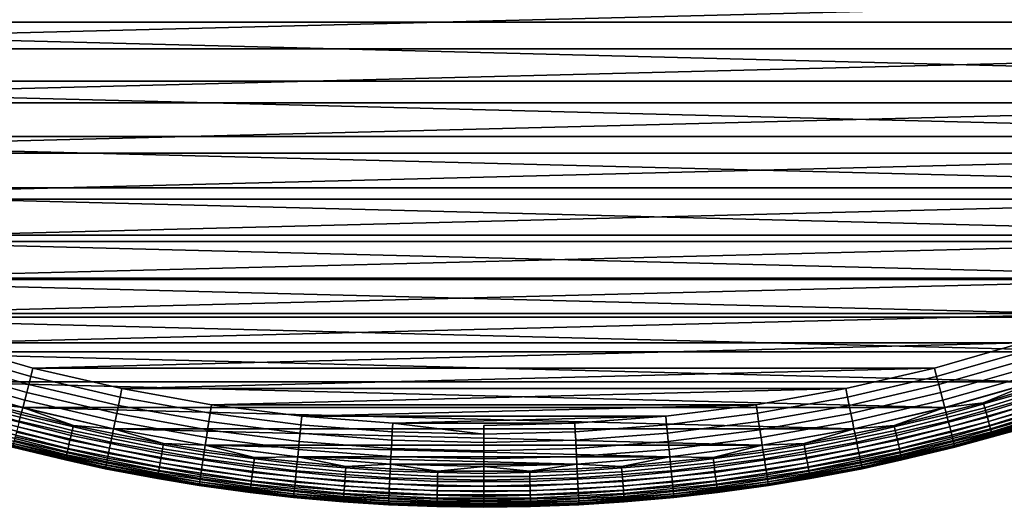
# Model space of a CAD drawing. Header units: metres. Extents: x -23 to 242, y -40 to 23.
# Tile 25 of 256: x -6 to 6, y -23 to -17. Entities that reach past the tile are written whole.
import ezdxf

# ---------------------------------------------------------------- set-up
doc = ezdxf.new("R2010")
doc.units = ezdxf.units.M
doc.layers.add('solid_10171013', color=7, linetype='CONTINUOUS')

msp = doc.modelspace()

# ---------------------------------------------------------------- linework, layer by layer
at = {"layer": 'solid_10171013'}
for points in [[(15.504307, -16.30541), (14.658173, -17.070068), (-15.504216, -16.305496)], [(14.658173, -17.070068), (-14.658078, -17.07015), (-15.504216, -16.305496)], [(-14.332414, -16.690754, 150), (-13.468713, -17.395201, 150), (14.332395, -16.690769, 150)], [(-13.468713, -17.395201, 150), (13.468695, -17.395216, 150), (14.332395, -16.690769, 150)], [(14.658173, -17.070068), (13.774846, -17.790527), (-14.658078, -17.07015)], [(13.774846, -17.790527), (-13.774746, -17.790604), (-14.658078, -17.07015)], [(-13.468713, -17.395201, 150), (-12.570015, -18.055323, 150), (13.468695, -17.395216, 150)], [(-12.570015, -18.055323, 150), (12.569995, -18.055336, 150), (13.468695, -17.395216, 150)], [(13.774846, -17.790527), (12.855724, -18.465652), (-13.774746, -17.790604)], [(12.855724, -18.465652), (-12.855621, -18.465725), (-13.774746, -17.790604)], [(-12.570015, -18.055323, 150), (-11.6392, -18.668907, 150), (12.569995, -18.055336, 150)], [(-11.6392, -18.668907, 150), (11.63918, -18.668921, 150), (12.569995, -18.055336, 150)], [(12.855724, -18.465652), (11.903757, -19.093182), (-12.855621, -18.465725)], [(11.903757, -19.093182), (-11.90365, -19.093248), (-12.855621, -18.465725)], [(-11.6392, -18.668907, 150), (-10.678737, -19.234453, 150), (11.63918, -18.668921, 150)], [(-10.678737, -19.234453, 150), (10.678716, -19.234465, 150), (11.63918, -18.668921, 150)], [(11.903757, -19.093182), (10.921467, -19.671581), (-11.90365, -19.093248)], [(10.921467, -19.671581), (-10.921356, -19.671642), (-11.90365, -19.093248)], [(-10.678737, -19.234453, 150), (-9.690301, -19.750893, 150), (10.678716, -19.234465, 150)], [(-9.690301, -19.750893, 150), (9.69028, -19.750904, 150), (10.678716, -19.234465, 150)], [(10.921467, -19.671581), (9.91057, -20.19976), (-10.921356, -19.671642)], [(9.91057, -20.19976), (-9.910457, -20.199816), (-10.921356, -19.671642)], [(-9.690301, -19.750893, 150), (-8.677479, -20.216341, 150), (9.69028, -19.750904, 150)], [(-8.677479, -20.216341, 150), (8.677458, -20.216349, 150), (9.69028, -19.750904, 150)], [(9.91057, -20.19976), (8.874731, -20.675787), (-9.910457, -20.199816)], [(8.874731, -20.675787), (-8.874615, -20.675837), (-9.910457, -20.199816)], [(-8.677479, -20.216341, 150), (-7.642299, -20.629957, 150), (8.677458, -20.216349, 150)], [(-7.642299, -20.629957, 150), (7.642276, -20.629967, 150), (8.677458, -20.216349, 150)], [(8.874731, -20.675787), (7.816026, -21.098806), (-8.874615, -20.675837)], [(7.816026, -21.098806), (-7.815907, -21.09885), (-8.874615, -20.675837)], [(-7.642299, -20.629957, 150), (-6.587093, -20.990704, 150), (7.642276, -20.629967, 150)], [(-6.587093, -20.990704, 150), (6.58707, -20.990709, 150), (7.642276, -20.629967, 150)], [(-5.540556, -21.398888, 149.994522), (-5.515553, -21.297367, 150), (-6.587093, -20.990704, 150), (-6.61728, -21.090797, 149.994522)], [(-6.587093, -20.990704, 150), (-5.515553, -21.297367, 150), (6.58707, -20.990709, 150)], [(-5.515553, -21.297367, 150), (5.515529, -21.297375, 150), (6.58707, -20.990709, 150)], [(5.540556, -21.398888, 149.994522), (6.61728, -21.090797, 149.994522), (6.58707, -20.990709, 150), (5.515529, -21.297375, 150)], [(7.816026, -21.098806), (6.736839, -21.467752), (-7.815907, -21.09885)], [(6.736839, -21.467752), (-6.73672, -21.467789), (-7.815907, -21.09885)], [(-5.566495, -21.499071, 149.978119), (-6.648261, -21.189539, 149.978119), (-6.678556, -21.286098, 149.950989), (-5.591862, -21.597042, 149.950989)], [(-5.540556, -21.398888, 149.994522), (-6.61728, -21.090797, 149.994522), (-6.648261, -21.189539, 149.978119), (-5.566495, -21.499071, 149.978119)], [(6.61728, -21.090797, 149.994522), (5.540556, -21.398888, 149.994522), (5.566495, -21.499071, 149.978119), (6.648261, -21.189539, 149.978119)], [(6.648261, -21.189539, 149.978119), (5.566495, -21.499071, 149.978119), (5.591862, -21.597042, 149.950989), (6.678556, -21.286098, 149.950989)], [(-5.591862, -21.597042, 149.950989), (-6.678556, -21.286098, 149.950989), (-6.707837, -21.379421, 149.913422), (-5.616377, -21.691727, 149.913422)], [(-4.449609, -21.652048, 149.994522), (-4.429414, -21.549484, 150), (-5.515553, -21.297367, 150), (-5.540556, -21.398888, 149.994522)], [(-5.515553, -21.297367, 150), (-4.429414, -21.549484, 150), (5.515529, -21.297375, 150)], [(-4.429414, -21.549484, 150), (4.42939, -21.54949, 150), (5.515529, -21.297375, 150)], [(4.449609, -21.652048, 149.994522), (5.540556, -21.398888, 149.994522), (5.515529, -21.297375, 150), (4.42939, -21.54949, 150)], [(6.678556, -21.286098, 149.950989), (5.591862, -21.597042, 149.950989), (5.616377, -21.691727, 149.913422), (6.707837, -21.379421, 149.913422)], [(-5.616377, -21.691727, 149.913422), (-6.707837, -21.379421, 149.913422), (-6.735779, -21.468479, 149.865814), (-5.639773, -21.782085, 149.865814)], [(-4.449609, -21.652048, 149.994522), (-5.540556, -21.398888, 149.994522), (-5.566495, -21.499071, 149.978119), (-4.47044, -21.753414, 149.978119)], [(5.540556, -21.398888, 149.994522), (4.449609, -21.652048, 149.994522), (4.47044, -21.753414, 149.978119), (5.566495, -21.499071, 149.978119)], [(6.707837, -21.379421, 149.913422), (5.616377, -21.691727, 149.913422), (5.639773, -21.782085, 149.865814), (6.735779, -21.468479, 149.865814)], [(7.186528, -21.389614, 0.004193), (6.111411, -21.721245, 0.004193), (6.736839, -21.467752)], [(7.206984, -21.450497, 0.016885), (6.128806, -21.78307, 0.016885), (6.111411, -21.721245, 0.004193), (7.186528, -21.389614, 0.004193)], [(-5.661792, -21.867128, 149.808716), (-6.762077, -21.552298, 149.808716), (-6.786441, -21.629953, 149.742722), (-5.682192, -21.945919, 149.742722)], [(-5.639773, -21.782085, 149.865814), (-6.735779, -21.468479, 149.865814), (-6.762077, -21.552298, 149.808716), (-5.661792, -21.867128, 149.808716)], [(6.736839, -21.467752), (5.640948, -21.781387), (-6.73672, -21.467789)], [(5.640948, -21.781387), (-5.640827, -21.78142), (-6.73672, -21.467789)], [(-6.111411, -21.721245, 0.004193), (-6.73672, -21.467789), (-5.640827, -21.78142)], [(-4.47044, -21.753414, 149.978119), (-5.566495, -21.499071, 149.978119), (-5.591862, -21.597042, 149.950989), (-4.490812, -21.852545, 149.950989)], [(-3.34724, -21.849627, 149.994522), (-3.331972, -21.746197, 150), (-4.429414, -21.549484, 150), (-4.449609, -21.652048, 149.994522)], [(-4.429414, -21.549484, 150), (-3.331972, -21.746197, 150), (4.42939, -21.54949, 150)], [(-3.331972, -21.746197, 150), (3.331948, -21.746201, 150), (4.42939, -21.54949, 150)], [(3.34724, -21.849627, 149.994522), (4.449609, -21.652048, 149.994522), (4.42939, -21.54949, 150), (3.331948, -21.746201, 150)], [(5.566495, -21.499071, 149.978119), (4.47044, -21.753414, 149.978119), (4.490812, -21.852545, 149.950989), (5.591862, -21.597042, 149.950989)], [(6.735779, -21.468479, 149.865814), (5.639773, -21.782085, 149.865814), (5.661792, -21.867128, 149.808716), (6.762077, -21.552298, 149.808716)], [(6.111411, -21.721245, 0.004193), (5.640948, -21.781387), (6.736839, -21.467752)], [(6.762077, -21.552298, 149.808716), (5.661792, -21.867128, 149.808716), (5.682192, -21.945919, 149.742722), (6.786441, -21.629953, 149.742722)], [(7.226735, -21.509285, 0.03786), (6.145603, -21.84277, 0.03786), (6.128806, -21.78307, 0.016885), (7.206984, -21.450497, 0.016885)], [(7.245445, -21.56497, 0.066758), (6.161513, -21.899319, 0.066758), (6.145603, -21.84277, 0.03786), (7.226735, -21.509285, 0.03786)], [(-4.490812, -21.852545, 149.950989), (-5.591862, -21.597042, 149.950989), (-5.616377, -21.691727, 149.913422), (-4.510501, -21.948351, 149.913422)], [(-3.34724, -21.849627, 149.994522), (-4.449609, -21.652048, 149.994522), (-4.47044, -21.753414, 149.978119), (-3.36291, -21.951918, 149.978119)], [(4.449609, -21.652048, 149.994522), (3.34724, -21.849627, 149.994522), (3.36291, -21.951918, 149.978119), (4.47044, -21.753414, 149.978119)], [(5.591862, -21.597042, 149.950989), (4.490812, -21.852545, 149.950989), (4.510501, -21.948351, 149.913422), (5.616377, -21.691727, 149.913422)], [(6.786441, -21.629953, 149.742722), (5.682192, -21.945919, 149.742722), (5.70075, -22.017593, 149.668579), (6.808606, -21.700596, 149.668579)], [(7.262792, -21.6166, 0.103084), (6.176265, -21.95175, 0.103084), (6.161513, -21.899319, 0.066758), (7.245445, -21.56497, 0.066758)], [(7.278478, -21.663288, 0.146215), (6.189604, -21.999163, 0.146215), (6.176265, -21.95175, 0.103084), (7.262792, -21.6166, 0.103084)], [(7.292235, -21.704235, 0.195412), (6.201303, -22.040743, 0.195412), (6.189604, -21.999163, 0.146215), (7.278478, -21.663288, 0.146215)], [(-5.049191, -22.12195, 0.03786), (-6.145603, -21.84277, 0.03786), (-6.128806, -21.78307, 0.016885), (-5.035391, -22.061489, 0.016885)], [(-5.035391, -22.061489, 0.016885), (-6.128806, -21.78307, 0.016885), (-6.111411, -21.721245, 0.004193), (-5.021099, -21.998873, 0.004193)], [(-5.021099, -21.998873, 0.004193), (-6.111411, -21.721245, 0.004193), (-5.640827, -21.78142)], [(-4.52929, -22.03978, 149.865814), (-5.639773, -21.782085, 149.865814), (-5.661792, -21.867128, 149.808716), (-4.546973, -22.125826, 149.808716)], [(5.640948, -21.781387), (4.530126, -22.039236), (-5.640827, -21.78142)], [(4.530126, -22.039236), (-4.530003, -22.039263), (-5.640827, -21.78142)], [(-5.021099, -21.998873, 0.004193), (-5.640827, -21.78142), (-4.530003, -22.039263)], [(-4.510501, -21.948351, 149.913422), (-5.616377, -21.691727, 149.913422), (-5.639773, -21.782085, 149.865814), (-4.52929, -22.03978, 149.865814)], [(-3.36291, -21.951918, 149.978119), (-4.47044, -21.753414, 149.978119), (-4.490812, -21.852545, 149.950989), (-3.378235, -22.051954, 149.950989)], [(-2.236278, -21.991117, 149.994522), (-2.226333, -21.887049, 150), (-3.331972, -21.746197, 150), (-3.34724, -21.849627, 149.994522)], [(-3.331972, -21.746197, 150), (-2.226333, -21.887049, 150), (3.331948, -21.746201, 150)], [(-2.226333, -21.887049, 150), (2.226309, -21.887053, 150), (3.331948, -21.746201, 150)], [(2.236278, -21.991117, 149.994522), (3.34724, -21.849627, 149.994522), (3.331948, -21.746201, 150), (2.226309, -21.887053, 150)], [(4.47044, -21.753414, 149.978119), (3.36291, -21.951918, 149.978119), (3.378235, -22.051954, 149.950989), (4.490812, -21.852545, 149.950989)], [(5.616377, -21.691727, 149.913422), (4.510501, -21.948351, 149.913422), (4.52929, -22.03978, 149.865814), (5.639773, -21.782085, 149.865814)], [(5.639773, -21.782085, 149.865814), (4.52929, -22.03978, 149.865814), (4.546973, -22.125826, 149.808716), (5.661792, -21.867128, 149.808716)], [(5.021099, -21.998873, 0.004193), (4.530126, -22.039236), (5.640948, -21.781387)], [(6.111411, -21.721245, 0.004193), (5.021099, -21.998873, 0.004193), (5.640948, -21.781387)], [(6.128806, -21.78307, 0.016885), (5.035391, -22.061489, 0.016885), (5.021099, -21.998873, 0.004193), (6.111411, -21.721245, 0.004193)], [(6.145603, -21.84277, 0.03786), (5.049191, -22.12195, 0.03786), (5.035391, -22.061489, 0.016885), (6.128806, -21.78307, 0.016885)], [(6.808606, -21.700596, 149.668579), (5.70075, -22.017593, 149.668579), (5.717261, -22.081364, 149.587112), (6.828326, -21.763449, 149.587112)], [(6.828326, -21.763449, 149.587112), (5.717261, -22.081364, 149.587112), (5.731545, -22.136532, 149.499176), (6.845386, -21.817822, 149.499176)], [(7.303827, -21.738737, 0.24983), (6.211161, -22.075779, 0.24983), (6.201303, -22.040743, 0.195412), (7.292235, -21.704235, 0.195412)], [(7.313056, -21.766203, 0.308537), (6.219009, -22.103672, 0.308537), (6.211161, -22.075779, 0.24983), (7.303827, -21.738737, 0.24983)], [(7.319761, -21.786163, 0.370527), (6.224712, -22.123941, 0.370527), (6.219009, -22.103672, 0.308537), (7.313056, -21.766203, 0.308537)], [(7.323831, -21.798275, 0.434737), (6.228172, -22.13624, 0.434737), (6.224712, -22.123941, 0.370527), (7.319761, -21.786163, 0.370527)], [(7.323831, -21.798275, 0.434737), (6.88536, -21.9452, 0.5), (6.228172, -22.13624, 0.434737)], [(-5.074383, -22.232323, 0.103084), (-6.176265, -21.95175, 0.103084), (-6.161513, -21.899319, 0.066758), (-5.062263, -22.179224, 0.066758)], [(-5.062263, -22.179224, 0.066758), (-6.161513, -21.899319, 0.066758), (-6.145603, -21.84277, 0.03786), (-5.049191, -22.12195, 0.03786)], [(-4.546973, -22.125826, 149.808716), (-5.661792, -21.867128, 149.808716), (-5.682192, -21.945919, 149.742722), (-4.563356, -22.205549, 149.742722)], [(-3.378235, -22.051954, 149.950989), (-4.490812, -21.852545, 149.950989), (-4.510501, -21.948351, 149.913422), (-3.393046, -22.148634, 149.913422)], [(-2.236278, -21.991117, 149.994522), (-3.34724, -21.849627, 149.994522), (-3.36291, -21.951918, 149.978119), (-2.246747, -22.094072, 149.978119)], [(-1.119576, -22.076157, 149.994522), (-1.114354, -21.971756, 150), (-2.226333, -21.887049, 150), (-2.236278, -21.991117, 149.994522)], [(-2.226333, -21.887049, 150), (-1.114354, -21.971756, 150), (2.226309, -21.887053, 150)], [(-1.114354, -21.971756, 150), (1.11433, -21.971756, 150), (2.226309, -21.887053, 150)], [(1.119576, -22.076157, 149.994522), (2.236278, -21.991117, 149.994522), (2.226309, -21.887053, 150), (1.11433, -21.971756, 150)], [(3.34724, -21.849627, 149.994522), (2.236278, -21.991117, 149.994522), (2.246747, -22.094072, 149.978119), (3.36291, -21.951918, 149.978119)], [(4.490812, -21.852545, 149.950989), (3.378235, -22.051954, 149.950989), (3.393046, -22.148634, 149.913422), (4.510501, -21.948351, 149.913422)], [(5.661792, -21.867128, 149.808716), (4.546973, -22.125826, 149.808716), (4.563356, -22.205549, 149.742722), (5.682192, -21.945919, 149.742722)], [(6.161513, -21.899319, 0.066758), (5.062263, -22.179224, 0.066758), (5.049191, -22.12195, 0.03786), (6.145603, -21.84277, 0.03786)], [(6.176265, -21.95175, 0.103084), (5.074383, -22.232323, 0.103084), (5.062263, -22.179224, 0.066758), (6.161513, -21.899319, 0.066758)], [(6.845386, -21.817822, 149.499176), (5.731545, -22.136532, 149.499176), (5.743445, -22.182491, 149.405777), (6.859598, -21.863119, 149.405777)], [(6.859598, -21.863119, 149.405777), (5.743445, -22.182491, 149.405777), (5.75283, -22.218737, 149.307922), (6.870806, -21.898844, 149.307922)], [(6.870806, -21.898844, 149.307922), (5.75283, -22.218737, 149.307922), (5.759596, -22.244871, 149.20668), (6.878888, -21.924601, 149.20668)], [(-5.103054, -22.357939, 0.24983), (-6.211161, -22.075779, 0.24983), (-6.201303, -22.040743, 0.195412), (-5.094954, -22.322454, 0.195412)], [(-5.094954, -22.322454, 0.195412), (-6.201303, -22.040743, 0.195412), (-6.189604, -21.999163, 0.146215), (-5.085342, -22.280342, 0.146215)], [(-5.085342, -22.280342, 0.146215), (-6.189604, -21.999163, 0.146215), (-6.176265, -21.95175, 0.103084), (-5.074383, -22.232323, 0.103084)], [(-4.57826, -22.278072, 149.668579), (-5.70075, -22.017593, 149.668579), (-5.717261, -22.081364, 149.587112), (-4.59152, -22.342598, 149.587112)], [(-4.563356, -22.205549, 149.742722), (-5.682192, -21.945919, 149.742722), (-5.70075, -22.017593, 149.668579), (-4.57826, -22.278072, 149.668579)], [(-3.929457, -22.285057, 0.016885), (-5.035391, -22.061489, 0.016885), (-5.021099, -21.998873, 0.004193), (-3.918304, -22.221807, 0.004193)], [(-3.918304, -22.221807, 0.004193), (-5.021099, -21.998873, 0.004193), (-4.530003, -22.039263)], [(-3.40718, -22.240896, 149.865814), (-4.52929, -22.03978, 149.865814), (-4.546973, -22.125826, 149.808716), (-3.420482, -22.327728, 149.808716)], [(4.530126, -22.039236), (3.407744, -22.240421), (-4.530003, -22.039263)], [(3.407744, -22.240421), (-3.40762, -22.24044), (-4.530003, -22.039263)], [(-3.918304, -22.221807, 0.004193), (-4.530003, -22.039263), (-3.40762, -22.24044)], [(-3.393046, -22.148634, 149.913422), (-4.510501, -21.948351, 149.913422), (-4.52929, -22.03978, 149.865814), (-3.40718, -22.240896, 149.865814)], [(-2.246747, -22.094072, 149.978119), (-3.36291, -21.951918, 149.978119), (-3.378235, -22.051954, 149.950989), (-2.256986, -22.194756, 149.950989)], [(-1.119576, -22.076157, 149.994522), (-2.236278, -21.991117, 149.994522), (-2.246747, -22.094072, 149.978119), (-1.124817, -22.17951, 149.978119)], [(0, -22.104528, 149.994522), (-1.114354, -21.971756, 150), (-1.119576, -22.076157, 149.994522)], [(0, -22.104528, 149.994522), (-0.000012, -21.999979, 150), (1.11433, -21.971756, 150), (-1.114354, -21.971756, 150)], [(0, -22.104528, 149.994522), (1.119576, -22.076157, 149.994522), (1.11433, -21.971756, 150), (-0.000012, -21.999979, 150)], [(2.236278, -21.991117, 149.994522), (1.119576, -22.076157, 149.994522), (1.124817, -22.17951, 149.978119), (2.246747, -22.094072, 149.978119)], [(3.36291, -21.951918, 149.978119), (2.246747, -22.094072, 149.978119), (2.256986, -22.194756, 149.950989), (3.378235, -22.051954, 149.950989)], [(4.510501, -21.948351, 149.913422), (3.393046, -22.148634, 149.913422), (3.40718, -22.240896, 149.865814), (4.52929, -22.03978, 149.865814)], [(4.52929, -22.03978, 149.865814), (3.40718, -22.240896, 149.865814), (3.420482, -22.327728, 149.808716), (4.546973, -22.125826, 149.808716)], [(3.918304, -22.221807, 0.004193), (3.407744, -22.240421), (4.530126, -22.039236)], [(5.021099, -21.998873, 0.004193), (3.918304, -22.221807, 0.004193), (4.530126, -22.039236)], [(5.035391, -22.061489, 0.016885), (3.929457, -22.285057, 0.016885), (3.918304, -22.221807, 0.004193), (5.021099, -21.998873, 0.004193)], [(5.682192, -21.945919, 149.742722), (4.563356, -22.205549, 149.742722), (4.57826, -22.278072, 149.668579), (5.70075, -22.017593, 149.668579)], [(5.70075, -22.017593, 149.668579), (4.57826, -22.278072, 149.668579), (4.59152, -22.342598, 149.587112), (5.717261, -22.081364, 149.587112)], [(6.189604, -21.999163, 0.146215), (5.085342, -22.280342, 0.146215), (5.074383, -22.232323, 0.103084), (6.176265, -21.95175, 0.103084)], [(6.201303, -22.040743, 0.195412), (5.094954, -22.322454, 0.195412), (5.085342, -22.280342, 0.146215), (6.189604, -21.999163, 0.146215)], [(6.211161, -22.075779, 0.24983), (5.103054, -22.357939, 0.24983), (5.094954, -22.322454, 0.195412), (6.201303, -22.040743, 0.195412)], [(6.878888, -21.924601, 149.20668), (5.759596, -22.244871, 149.20668), (5.76367, -22.260607, 149.10318), (6.883754, -21.940111, 149.10318)], [(6.883754, -21.940111, 149.10318), (5.76367, -22.260607, 149.10318), (5.765015, -22.265772, 149), (6.88536, -21.9452, 149)], [(5.765015, -22.265772, 149), (6.843796, -21.958199, 101.000473), (6.939801, -21.928045, 101.632553), (6.88536, -21.9452, 149)], [(5.765016, -22.265772, 0.5), (6.88536, -21.9452, 0.5), (6.525828, -22.054785, 96.496071), (5.765015, -22.265772, 149)], [(5.765015, -22.265772, 149), (6.760261, -21.98406, 100.364357), (6.843796, -21.958199, 101.000473)], [(5.765015, -22.265772, 149), (6.689123, -22.00581, 99.724159), (6.760261, -21.98406, 100.364357)], [(5.765015, -22.265772, 149), (6.630681, -22.023489, 99.081551), (6.689123, -22.00581, 99.724159)], [(5.765015, -22.265772, 149), (6.585151, -22.037146, 98.43763), (6.630681, -22.023489, 99.081551)], [(5.765015, -22.265772, 149), (6.552374, -22.046913, 97.791046), (6.585151, -22.037146, 98.43763)], [(6.228172, -22.13624, 0.434737), (6.88536, -21.9452, 0.5), (5.765016, -22.265772, 0.5)], [(-5.11703, -22.419172, 0.434737), (-6.228172, -22.13624, 0.434737), (-6.224712, -22.123941, 0.370527), (-5.114187, -22.406715, 0.370527)], [(-5.11703, -22.419172, 0.434737), (-5.765015, -22.265772, 0.5), (-6.228172, -22.13624, 0.434737)], [(-5.114187, -22.406715, 0.370527), (-6.224712, -22.123941, 0.370527), (-6.219009, -22.103672, 0.308537), (-5.109501, -22.386187, 0.308537)], [(-5.109501, -22.386187, 0.308537), (-6.219009, -22.103672, 0.308537), (-6.211161, -22.075779, 0.24983), (-5.103054, -22.357939, 0.24983)], [(-4.602992, -22.398418, 149.499176), (-5.731545, -22.136532, 149.499176), (-5.743445, -22.182491, 149.405777), (-4.612548, -22.444921, 149.405777)], [(-4.59152, -22.342598, 149.587112), (-5.717261, -22.081364, 149.587112), (-5.731545, -22.136532, 149.499176), (-4.602992, -22.398418, 149.499176)], [(-3.950427, -22.403986, 0.066758), (-5.062263, -22.179224, 0.066758), (-5.049191, -22.12195, 0.03786), (-3.940226, -22.346132, 0.03786)], [(-3.940226, -22.346132, 0.03786), (-5.049191, -22.12195, 0.03786), (-5.035391, -22.061489, 0.016885), (-3.929457, -22.285057, 0.016885)], [(-3.420482, -22.327728, 149.808716), (-4.546973, -22.125826, 149.808716), (-4.563356, -22.205549, 149.742722), (-3.432807, -22.408178, 149.742722)], [(-2.266881, -22.292061, 149.913422), (-3.393046, -22.148634, 149.913422), (-3.40718, -22.240896, 149.865814), (-2.276324, -22.38492, 149.865814)], [(-2.256986, -22.194756, 149.950989), (-3.378235, -22.051954, 149.950989), (-3.393046, -22.148634, 149.913422), (-2.266881, -22.292061, 149.913422)], [(-1.124817, -22.17951, 149.978119), (-2.246747, -22.094072, 149.978119), (-2.256986, -22.194756, 149.950989), (-1.129943, -22.280582, 149.950989)], [(0, -22.104528, 149.994522), (-1.119576, -22.076157, 149.994522), (-1.124817, -22.17951, 149.978119), (0, -22.208014, 149.978119)], [(1.119576, -22.076157, 149.994522), (0, -22.104528, 149.994522), (0, -22.208014, 149.978119), (1.124817, -22.17951, 149.978119)], [(2.246747, -22.094072, 149.978119), (1.124817, -22.17951, 149.978119), (1.129943, -22.280582, 149.950989), (2.256986, -22.194756, 149.950989)], [(3.378235, -22.051954, 149.950989), (2.256986, -22.194756, 149.950989), (2.266881, -22.292061, 149.913422), (3.393046, -22.148634, 149.913422)], [(3.393046, -22.148634, 149.913422), (2.266881, -22.292061, 149.913422), (2.276324, -22.38492, 149.865814), (3.40718, -22.240896, 149.865814)], [(4.546973, -22.125826, 149.808716), (3.420482, -22.327728, 149.808716), (3.432807, -22.408178, 149.742722), (4.563356, -22.205549, 149.742722)], [(5.049191, -22.12195, 0.03786), (3.940226, -22.346132, 0.03786), (3.929457, -22.285057, 0.016885), (5.035391, -22.061489, 0.016885)], [(5.062263, -22.179224, 0.066758), (3.950427, -22.403986, 0.066758), (3.940226, -22.346132, 0.03786), (5.049191, -22.12195, 0.03786)], [(5.717261, -22.081364, 149.587112), (4.59152, -22.342598, 149.587112), (4.602992, -22.398418, 149.499176), (5.731545, -22.136532, 149.499176)], [(5.731545, -22.136532, 149.499176), (4.602992, -22.398418, 149.499176), (4.612548, -22.444921, 149.405777), (5.743445, -22.182491, 149.405777)], [(6.219009, -22.103672, 0.308537), (5.109501, -22.386187, 0.308537), (5.103054, -22.357939, 0.24983), (6.211161, -22.075779, 0.24983)], [(6.224712, -22.123941, 0.370527), (5.114187, -22.406715, 0.370527), (5.109501, -22.386187, 0.308537), (6.219009, -22.103672, 0.308537)], [(6.228172, -22.13624, 0.434737), (5.11703, -22.419172, 0.434737), (5.114187, -22.406715, 0.370527), (6.224712, -22.123941, 0.370527)], [(6.228172, -22.13624, 0.434737), (5.765016, -22.265772, 0.5), (5.11703, -22.419172, 0.434737)], [(5.765015, -22.265772, 149), (6.532522, -22.052803, 97.143219), (6.552374, -22.046913, 97.791046)], [(5.765015, -22.265772, 149), (6.525828, -22.054785, 96.496071), (6.532522, -22.052803, 97.143219)], [(-4.628792, -22.523962, 149.10318), (-5.76367, -22.260607, 149.10318), (-5.765015, -22.265772, 149), (-4.629872, -22.529188, 149)], [(-4.629872, -22.529188, 149), (-5.765015, -22.265772, 149), (-5.765015, -22.265772, 0.5), (-4.629871, -22.529188, 0.5)], [(-5.11703, -22.419172, 0.434737), (-4.629871, -22.529188, 0.5), (-5.765015, -22.265772, 0.5)], [(-4.62552, -22.508039, 149.20668), (-5.759596, -22.244871, 149.20668), (-5.76367, -22.260607, 149.10318), (-4.628792, -22.523962, 149.10318)], [(-4.620085, -22.481596, 149.307922), (-5.75283, -22.218737, 149.307922), (-5.759596, -22.244871, 149.20668), (-4.62552, -22.508039, 149.20668)], [(-4.612548, -22.444921, 149.405777), (-5.743445, -22.182491, 149.405777), (-5.75283, -22.218737, 149.307922), (-4.620085, -22.481596, 149.307922)], [(-3.975939, -22.548668, 0.195412), (-5.094954, -22.322454, 0.195412), (-5.085342, -22.280342, 0.146215), (-3.968438, -22.506128, 0.146215)], [(-3.968438, -22.506128, 0.146215), (-5.085342, -22.280342, 0.146215), (-5.074383, -22.232323, 0.103084), (-3.959885, -22.457624, 0.103084)], [(-3.959885, -22.457624, 0.103084), (-5.074383, -22.232323, 0.103084), (-5.062263, -22.179224, 0.066758), (-3.950427, -22.403986, 0.066758)], [(-3.444018, -22.481363, 149.668579), (-4.57826, -22.278072, 149.668579), (-4.59152, -22.342598, 149.587112), (-3.453993, -22.546476, 149.587112)], [(-3.432807, -22.408178, 149.742722), (-4.563356, -22.205549, 149.742722), (-4.57826, -22.278072, 149.668579), (-3.444018, -22.481363, 149.668579)], [(-2.821465, -22.514759, 0.03786), (-3.940226, -22.346132, 0.03786), (-3.929457, -22.285057, 0.016885), (-2.813754, -22.453222, 0.016885)], [(-2.813754, -22.453222, 0.016885), (-3.929457, -22.285057, 0.016885), (-3.918304, -22.221807, 0.004193), (-2.805768, -22.389494, 0.004193)], [(-2.805768, -22.389494, 0.004193), (-3.918304, -22.221807, 0.004193), (-3.40762, -22.24044)], [(-2.276324, -22.38492, 149.865814), (-3.40718, -22.240896, 149.865814), (-3.420482, -22.327728, 149.808716), (-2.285211, -22.472317, 149.808716)], [(3.407744, -22.240421), (2.276979, -22.384478), (-3.40762, -22.24044)], [(2.276979, -22.384478), (-2.276854, -22.384491), (-3.40762, -22.24044)], [(-2.805768, -22.389494, 0.004193), (-3.40762, -22.24044), (-2.276854, -22.384491)], [(-1.129943, -22.280582, 149.950989), (-2.256986, -22.194756, 149.950989), (-2.266881, -22.292061, 149.913422), (-1.134897, -22.378263, 149.913422)], [(0, -22.309216, 149.950989), (-1.129943, -22.280582, 149.950989), (-1.134897, -22.378263, 149.913422), (0, -22.407024, 149.913422)], [(0, -22.208014, 149.978119), (-1.124817, -22.17951, 149.978119), (-1.129943, -22.280582, 149.950989), (0, -22.309216, 149.950989)], [(1.124817, -22.17951, 149.978119), (0, -22.208014, 149.978119), (0, -22.309216, 149.950989), (1.129943, -22.280582, 149.950989)], [(1.129943, -22.280582, 149.950989), (0, -22.309216, 149.950989), (0, -22.407024, 149.913422), (1.134897, -22.378263, 149.913422)], [(2.256986, -22.194756, 149.950989), (1.129943, -22.280582, 149.950989), (1.134897, -22.378263, 149.913422), (2.266881, -22.292061, 149.913422)], [(3.40718, -22.240896, 149.865814), (2.276324, -22.38492, 149.865814), (2.285211, -22.472317, 149.808716), (3.420482, -22.327728, 149.808716)], [(2.805768, -22.389494, 0.004193), (2.276979, -22.384478), (3.407744, -22.240421)], [(3.918304, -22.221807, 0.004193), (2.805768, -22.389494, 0.004193), (3.407744, -22.240421)], [(3.929457, -22.285057, 0.016885), (2.813754, -22.453222, 0.016885), (2.805768, -22.389494, 0.004193), (3.918304, -22.221807, 0.004193)], [(3.940226, -22.346132, 0.03786), (2.821465, -22.514759, 0.03786), (2.813754, -22.453222, 0.016885), (3.929457, -22.285057, 0.016885)], [(4.563356, -22.205549, 149.742722), (3.432807, -22.408178, 149.742722), (3.444018, -22.481363, 149.668579), (4.57826, -22.278072, 149.668579)], [(4.57826, -22.278072, 149.668579), (3.444018, -22.481363, 149.668579), (3.453993, -22.546476, 149.587112), (4.59152, -22.342598, 149.587112)], [(5.074383, -22.232323, 0.103084), (3.959885, -22.457624, 0.103084), (3.950427, -22.403986, 0.066758), (5.062263, -22.179224, 0.066758)], [(5.085342, -22.280342, 0.146215), (3.968438, -22.506128, 0.146215), (3.959885, -22.457624, 0.103084), (5.074383, -22.232323, 0.103084)], [(5.094954, -22.322454, 0.195412), (3.975939, -22.548668, 0.195412), (3.968438, -22.506128, 0.146215), (5.085342, -22.280342, 0.146215)], [(5.743445, -22.182491, 149.405777), (4.612548, -22.444921, 149.405777), (4.620085, -22.481596, 149.307922), (5.75283, -22.218737, 149.307922)], [(5.75283, -22.218737, 149.307922), (4.620085, -22.481596, 149.307922), (4.62552, -22.508039, 149.20668), (5.759596, -22.244871, 149.20668)], [(5.759596, -22.244871, 149.20668), (4.62552, -22.508039, 149.20668), (4.628792, -22.523962, 149.10318), (5.76367, -22.260607, 149.10318)], [(5.76367, -22.260607, 149.10318), (4.628792, -22.523962, 149.10318), (4.629872, -22.529188, 149), (5.765015, -22.265772, 149)], [(5.765015, -22.265772, 149), (4.629872, -22.529188, 149), (4.629872, -22.529188, 0.5), (5.765016, -22.265772, 0.5)], [(5.11703, -22.419172, 0.434737), (5.765016, -22.265772, 0.5), (4.629872, -22.529188, 0.5)], [(-3.990947, -22.633783, 0.370527), (-5.114187, -22.406715, 0.370527), (-5.109501, -22.386187, 0.308537), (-3.98729, -22.613047, 0.308537)], [(-3.98729, -22.613047, 0.308537), (-5.109501, -22.386187, 0.308537), (-5.103054, -22.357939, 0.24983), (-3.982259, -22.584513, 0.24983)], [(-3.982259, -22.584513, 0.24983), (-5.103054, -22.357939, 0.24983), (-5.094954, -22.322454, 0.195412), (-3.975939, -22.548668, 0.195412)], [(-3.462623, -22.602808, 149.499176), (-4.602992, -22.398418, 149.499176), (-4.612548, -22.444921, 149.405777), (-3.469812, -22.649734, 149.405777)], [(-3.453993, -22.546476, 149.587112), (-4.59152, -22.342598, 149.587112), (-4.602992, -22.398418, 149.499176), (-3.462623, -22.602808, 149.499176)], [(-2.835542, -22.62709, 0.103084), (-3.959885, -22.457624, 0.103084), (-3.950427, -22.403986, 0.066758), (-2.82877, -22.573048, 0.066758)], [(-2.82877, -22.573048, 0.066758), (-3.950427, -22.403986, 0.066758), (-3.940226, -22.346132, 0.03786), (-2.821465, -22.514759, 0.03786)], [(-2.285211, -22.472317, 149.808716), (-3.420482, -22.327728, 149.808716), (-3.432807, -22.408178, 149.742722), (-2.293445, -22.553288, 149.742722)], [(-1.691055, -22.565565, 0.016885), (-2.813754, -22.453222, 0.016885), (-2.805768, -22.389494, 0.004193), (-1.686256, -22.501518, 0.004193)], [(-1.686256, -22.501518, 0.004193), (-2.805768, -22.389494, 0.004193), (-2.276854, -22.384491)], [(-1.139625, -22.471483, 149.865814), (-2.276324, -22.38492, 149.865814), (-2.285211, -22.472317, 149.808716), (-1.144074, -22.559217, 149.808716)], [(2.276979, -22.384478), (1.139729, -22.471111), (-2.276854, -22.384491)], [(1.139729, -22.471111), (-1.139604, -22.471117), (-2.276854, -22.384491)], [(-1.686256, -22.501518, 0.004193), (-2.276854, -22.384491), (-1.139604, -22.471117)], [(-1.134897, -22.378263, 149.913422), (-2.266881, -22.292061, 149.913422), (-2.276324, -22.38492, 149.865814), (-1.139625, -22.471483, 149.865814)], [(0, -22.407024, 149.913422), (-1.134897, -22.378263, 149.913422), (-1.139625, -22.471483, 149.865814), (0, -22.500362, 149.865814)], [(1.134897, -22.378263, 149.913422), (0, -22.407024, 149.913422), (0, -22.500362, 149.865814), (1.139625, -22.471483, 149.865814)], [(2.266881, -22.292061, 149.913422), (1.134897, -22.378263, 149.913422), (1.139625, -22.471483, 149.865814), (2.276324, -22.38492, 149.865814)], [(2.276324, -22.38492, 149.865814), (1.139625, -22.471483, 149.865814), (1.144074, -22.559217, 149.808716), (2.285211, -22.472317, 149.808716)], [(1.686256, -22.501518, 0.004193), (1.139729, -22.471111), (2.276979, -22.384478)], [(2.805768, -22.389494, 0.004193), (1.686256, -22.501518, 0.004193), (2.276979, -22.384478)], [(2.813754, -22.453222, 0.016885), (1.691055, -22.565565, 0.016885), (1.686256, -22.501518, 0.004193), (2.805768, -22.389494, 0.004193)], [(3.420482, -22.327728, 149.808716), (2.285211, -22.472317, 149.808716), (2.293445, -22.553288, 149.742722), (3.432807, -22.408178, 149.742722)], [(3.950427, -22.403986, 0.066758), (2.82877, -22.573048, 0.066758), (2.821465, -22.514759, 0.03786), (3.940226, -22.346132, 0.03786)], [(3.959885, -22.457624, 0.103084), (2.835542, -22.62709, 0.103084), (2.82877, -22.573048, 0.066758), (3.950427, -22.403986, 0.066758)], [(4.59152, -22.342598, 149.587112), (3.453993, -22.546476, 149.587112), (3.462623, -22.602808, 149.499176), (4.602992, -22.398418, 149.499176)], [(4.602992, -22.398418, 149.499176), (3.462623, -22.602808, 149.499176), (3.469812, -22.649734, 149.405777), (4.612548, -22.444921, 149.405777)], [(5.103054, -22.357939, 0.24983), (3.982259, -22.584513, 0.24983), (3.975939, -22.548668, 0.195412), (5.094954, -22.322454, 0.195412)], [(5.109501, -22.386187, 0.308537), (3.98729, -22.613047, 0.308537), (3.982259, -22.584513, 0.24983), (5.103054, -22.357939, 0.24983)], [(5.114187, -22.406715, 0.370527), (3.990947, -22.633783, 0.370527), (3.98729, -22.613047, 0.308537), (5.109501, -22.386187, 0.308537)], [(-3.993165, -22.646366, 0.434737), (-5.11703, -22.419172, 0.434737), (-5.114187, -22.406715, 0.370527), (-3.990947, -22.633783, 0.370527)], [(-3.993165, -22.646366, 0.434737), (-4.629871, -22.529188, 0.5), (-5.11703, -22.419172, 0.434737)], [(-3.482031, -22.729496, 149.10318), (-4.628792, -22.523962, 149.10318), (-4.629872, -22.529188, 149), (-3.482843, -22.734772, 149)], [(-3.479569, -22.713428, 149.20668), (-4.62552, -22.508039, 149.20668), (-4.628792, -22.523962, 149.10318), (-3.482031, -22.729496, 149.10318)], [(-3.475481, -22.686743, 149.307922), (-4.620085, -22.481596, 149.307922), (-4.62552, -22.508039, 149.20668), (-3.479569, -22.713428, 149.20668)], [(-3.469812, -22.649734, 149.405777), (-4.612548, -22.444921, 149.405777), (-4.620085, -22.481596, 149.307922), (-3.475481, -22.686743, 149.307922)], [(-2.847038, -22.718822, 0.195412), (-3.975939, -22.548668, 0.195412), (-3.968438, -22.506128, 0.146215), (-2.841667, -22.675962, 0.146215)], [(-2.841667, -22.675962, 0.146215), (-3.968438, -22.506128, 0.146215), (-3.959885, -22.457624, 0.103084), (-2.835542, -22.62709, 0.103084)], [(-2.300936, -22.626945, 149.668579), (-3.444018, -22.481363, 149.668579), (-3.453993, -22.546476, 149.587112), (-2.3076, -22.69248, 149.587112)], [(-2.293445, -22.553288, 149.742722), (-3.432807, -22.408178, 149.742722), (-3.444018, -22.481363, 149.668579), (-2.300936, -22.626945, 149.668579)], [(-1.70008, -22.685991, 0.066758), (-2.82877, -22.573048, 0.066758), (-2.821465, -22.514759, 0.03786), (-1.69569, -22.627409, 0.03786)], [(-1.69569, -22.627409, 0.03786), (-2.821465, -22.514759, 0.03786), (-2.813754, -22.453222, 0.016885), (-1.691055, -22.565565, 0.016885)], [(-1.144074, -22.559217, 149.808716), (-2.285211, -22.472317, 149.808716), (-2.293445, -22.553288, 149.742722), (-1.148196, -22.640501, 149.742722)], [(-0.564153, -22.621807, 0.016885), (-1.691055, -22.565565, 0.016885), (-1.686256, -22.501518, 0.004193), (-0.562551, -22.5576, 0.004193)], [(-0.562551, -22.5576, 0.004193), (-1.686256, -22.501518, 0.004193), (-1.139604, -22.471117)], [(0, -22.500362, 149.865814), (-1.139625, -22.471483, 149.865814), (-1.144074, -22.559217, 149.808716), (0, -22.588209, 149.808716)], [(1.139729, -22.471111), (0.000063, -22.499977), (-1.139604, -22.471117)], [(-0.562551, -22.5576, 0.004193), (-1.139604, -22.471117), (0.000063, -22.499977)], [(0.562551, -22.5576, 0.004193), (-0.562551, -22.5576, 0.004193), (0.000063, -22.499977)], [(1.139625, -22.471483, 149.865814), (0, -22.500362, 149.865814), (0, -22.588209, 149.808716), (1.144074, -22.559217, 149.808716)], [(0.562551, -22.5576, 0.004193), (0.000063, -22.499977), (1.139729, -22.471111)], [(1.686256, -22.501518, 0.004193), (0.562551, -22.5576, 0.004193), (1.139729, -22.471111)], [(1.691055, -22.565565, 0.016885), (0.564153, -22.621807, 0.016885), (0.562551, -22.5576, 0.004193), (1.686256, -22.501518, 0.004193)], [(2.285211, -22.472317, 149.808716), (1.144074, -22.559217, 149.808716), (1.148196, -22.640501, 149.742722), (2.293445, -22.553288, 149.742722)], [(2.821465, -22.514759, 0.03786), (1.69569, -22.627409, 0.03786), (1.691055, -22.565565, 0.016885), (2.813754, -22.453222, 0.016885)], [(2.82877, -22.573048, 0.066758), (1.70008, -22.685991, 0.066758), (1.69569, -22.627409, 0.03786), (2.821465, -22.514759, 0.03786)], [(3.432807, -22.408178, 149.742722), (2.293445, -22.553288, 149.742722), (2.300936, -22.626945, 149.668579), (3.444018, -22.481363, 149.668579)], [(3.444018, -22.481363, 149.668579), (2.300936, -22.626945, 149.668579), (2.3076, -22.69248, 149.587112), (3.453993, -22.546476, 149.587112)], [(3.968438, -22.506128, 0.146215), (2.841667, -22.675962, 0.146215), (2.835542, -22.62709, 0.103084), (3.959885, -22.457624, 0.103084)], [(3.975939, -22.548668, 0.195412), (2.847038, -22.718822, 0.195412), (2.841667, -22.675962, 0.146215), (3.968438, -22.506128, 0.146215)], [(4.612548, -22.444921, 149.405777), (3.469812, -22.649734, 149.405777), (3.475481, -22.686743, 149.307922), (4.620085, -22.481596, 149.307922)], [(4.620085, -22.481596, 149.307922), (3.475481, -22.686743, 149.307922), (3.479569, -22.713428, 149.20668), (4.62552, -22.508039, 149.20668)], [(4.62552, -22.508039, 149.20668), (3.479569, -22.713428, 149.20668), (3.482031, -22.729496, 149.10318), (4.628792, -22.523962, 149.10318)], [(4.628792, -22.523962, 149.10318), (3.482031, -22.729496, 149.10318), (3.482843, -22.734772, 149), (4.629872, -22.529188, 149)], [(5.11703, -22.419172, 0.434737), (3.993165, -22.646366, 0.434737), (3.990947, -22.633783, 0.370527), (5.114187, -22.406715, 0.370527)], [(5.11703, -22.419172, 0.434737), (4.629872, -22.529188, 0.5), (3.993165, -22.646366, 0.434737)], [(-3.482843, -22.734772, 149), (-4.629872, -22.529188, 149), (-4.629871, -22.529188, 0.5), (-3.482843, -22.734772, 0.5)], [(-3.993165, -22.646366, 0.434737), (-3.482843, -22.734772, 0.5), (-4.629871, -22.529188, 0.5)], [(-2.859373, -22.817257, 0.434737), (-3.993165, -22.646366, 0.434737), (-3.990947, -22.633783, 0.370527), (-2.857785, -22.804581, 0.370527)], [(-2.859373, -22.817257, 0.434737), (-3.482843, -22.734772, 0.5), (-3.993165, -22.646366, 0.434737)], [(-2.857785, -22.804581, 0.370527), (-3.990947, -22.633783, 0.370527), (-3.98729, -22.613047, 0.308537), (-2.855166, -22.783688, 0.308537)], [(-2.855166, -22.783688, 0.308537), (-3.98729, -22.613047, 0.308537), (-3.982259, -22.584513, 0.24983), (-2.851563, -22.754936, 0.24983)], [(-2.851563, -22.754936, 0.24983), (-3.982259, -22.584513, 0.24983), (-3.975939, -22.548668, 0.195412), (-2.847038, -22.718822, 0.195412)], [(-2.313365, -22.749176, 149.499176), (-3.462623, -22.602808, 149.499176), (-3.469812, -22.649734, 149.405777), (-2.318168, -22.796406, 149.405777)], [(-2.3076, -22.69248, 149.587112), (-3.453993, -22.546476, 149.587112), (-3.462623, -22.602808, 149.499176), (-2.313365, -22.749176, 149.499176)], [(-1.707831, -22.789419, 0.146215), (-2.841667, -22.675962, 0.146215), (-2.835542, -22.62709, 0.103084), (-1.70415, -22.740305, 0.103084)], [(-1.70415, -22.740305, 0.103084), (-2.835542, -22.62709, 0.103084), (-2.82877, -22.573048, 0.066758), (-1.70008, -22.685991, 0.066758)], [(-1.151946, -22.714443, 149.668579), (-2.300936, -22.626945, 149.668579), (-2.3076, -22.69248, 149.587112), (-1.155283, -22.780233, 149.587112)], [(-1.148196, -22.640501, 149.742722), (-2.293445, -22.553288, 149.742722), (-2.300936, -22.626945, 149.668579), (-1.151946, -22.714443, 149.668579)], [(-0.567163, -22.742533, 0.066758), (-1.70008, -22.685991, 0.066758), (-1.69569, -22.627409, 0.03786), (-0.565699, -22.683805, 0.03786)], [(-0.565699, -22.683805, 0.03786), (-1.69569, -22.627409, 0.03786), (-1.691055, -22.565565, 0.016885), (-0.564153, -22.621807, 0.016885)], [(0, -22.669598, 149.742722), (-1.148196, -22.640501, 149.742722), (-1.151946, -22.714443, 149.668579), (0, -22.743635, 149.668579)], [(0, -22.588209, 149.808716), (-1.144074, -22.559217, 149.808716), (-1.148196, -22.640501, 149.742722), (0, -22.669598, 149.742722)], [(0.565699, -22.683805, 0.03786), (-0.565699, -22.683805, 0.03786), (-0.564153, -22.621807, 0.016885), (0.564153, -22.621807, 0.016885)], [(0.564153, -22.621807, 0.016885), (-0.564153, -22.621807, 0.016885), (-0.562551, -22.5576, 0.004193), (0.562551, -22.5576, 0.004193)], [(1.144074, -22.559217, 149.808716), (0, -22.588209, 149.808716), (0, -22.669598, 149.742722), (1.148196, -22.640501, 149.742722)], [(1.148196, -22.640501, 149.742722), (0, -22.669598, 149.742722), (0, -22.743635, 149.668579), (1.151946, -22.714443, 149.668579)], [(1.69569, -22.627409, 0.03786), (0.565699, -22.683805, 0.03786), (0.564153, -22.621807, 0.016885), (1.691055, -22.565565, 0.016885)], [(1.70008, -22.685991, 0.066758), (0.567163, -22.742533, 0.066758), (0.565699, -22.683805, 0.03786), (1.69569, -22.627409, 0.03786)], [(2.293445, -22.553288, 149.742722), (1.148196, -22.640501, 149.742722), (1.151946, -22.714443, 149.668579), (2.300936, -22.626945, 149.668579)], [(2.300936, -22.626945, 149.668579), (1.151946, -22.714443, 149.668579), (1.155283, -22.780233, 149.587112), (2.3076, -22.69248, 149.587112)], [(2.835542, -22.62709, 0.103084), (1.70415, -22.740305, 0.103084), (1.70008, -22.685991, 0.066758), (2.82877, -22.573048, 0.066758)], [(2.841667, -22.675962, 0.146215), (1.707831, -22.789419, 0.146215), (1.70415, -22.740305, 0.103084), (2.835542, -22.62709, 0.103084)], [(3.453993, -22.546476, 149.587112), (2.3076, -22.69248, 149.587112), (2.313365, -22.749176, 149.499176), (3.462623, -22.602808, 149.499176)], [(3.462623, -22.602808, 149.499176), (2.313365, -22.749176, 149.499176), (2.318168, -22.796406, 149.405777), (3.469812, -22.649734, 149.405777)], [(3.982259, -22.584513, 0.24983), (2.851563, -22.754936, 0.24983), (2.847038, -22.718822, 0.195412), (3.975939, -22.548668, 0.195412)], [(3.98729, -22.613047, 0.308537), (2.855166, -22.783688, 0.308537), (2.851563, -22.754936, 0.24983), (3.982259, -22.584513, 0.24983)], [(3.990947, -22.633783, 0.370527), (2.857785, -22.804581, 0.370527), (2.855166, -22.783688, 0.308537), (3.98729, -22.613047, 0.308537)], [(3.993165, -22.646366, 0.434737), (2.859373, -22.817257, 0.434737), (2.857785, -22.804581, 0.370527), (3.990947, -22.633783, 0.370527)], [(3.993165, -22.646366, 0.434737), (3.482843, -22.73477, 0.5), (2.859373, -22.817257, 0.434737)], [(4.629872, -22.529188, 149), (3.482843, -22.734772, 149), (3.482843, -22.73477, 0.5), (4.629872, -22.529188, 0.5)], [(3.993165, -22.646366, 0.434737), (4.629872, -22.529188, 0.5), (3.482843, -22.73477, 0.5)], [(-2.326332, -22.876684, 149.10318), (-3.482031, -22.729496, 149.10318), (-3.482843, -22.734772, 149), (-2.326874, -22.881994, 149)], [(-2.326874, -22.881994, 149), (-3.482843, -22.734772, 149), (-3.482843, -22.734772, 0.5), (-2.326874, -22.881994, 0.5)], [(-2.859373, -22.817257, 0.434737), (-2.326874, -22.881994, 0.5), (-3.482843, -22.734772, 0.5)], [(-2.324687, -22.860514, 149.20668), (-3.479569, -22.713428, 149.20668), (-3.482031, -22.729496, 149.10318), (-2.326332, -22.876684, 149.10318)], [(-2.321956, -22.833656, 149.307922), (-3.475481, -22.686743, 149.307922), (-3.479569, -22.713428, 149.20668), (-2.324687, -22.860514, 149.20668)], [(-2.318168, -22.796406, 149.405777), (-3.469812, -22.649734, 149.405777), (-3.475481, -22.686743, 149.307922), (-2.321956, -22.833656, 149.307922)], [(-1.715944, -22.897684, 0.308537), (-2.855166, -22.783688, 0.308537), (-2.851563, -22.754936, 0.24983), (-1.713779, -22.86879, 0.24983)], [(-1.713779, -22.86879, 0.24983), (-2.851563, -22.754936, 0.24983), (-2.847038, -22.718822, 0.195412), (-1.711059, -22.832495, 0.195412)], [(-1.711059, -22.832495, 0.195412), (-2.847038, -22.718822, 0.195412), (-2.841667, -22.675962, 0.146215), (-1.707831, -22.789419, 0.146215)], [(-1.158169, -22.837147, 149.499176), (-2.313365, -22.749176, 149.499176), (-2.318168, -22.796406, 149.405777), (-1.160574, -22.884562, 149.405777)], [(-1.155283, -22.780233, 149.587112), (-2.3076, -22.69248, 149.587112), (-2.313365, -22.749176, 149.499176), (-1.158169, -22.837147, 149.499176)], [(-0.569749, -22.846218, 0.146215), (-1.707831, -22.789419, 0.146215), (-1.70415, -22.740305, 0.103084), (-0.568521, -22.796982, 0.103084)], [(-0.568521, -22.796982, 0.103084), (-1.70415, -22.740305, 0.103084), (-1.70008, -22.685991, 0.066758), (-0.567163, -22.742533, 0.066758)], [(0, -22.743635, 149.668579), (-1.151946, -22.714443, 149.668579), (-1.155283, -22.780233, 149.587112), (0, -22.809509, 149.587112)], [(0.568521, -22.796982, 0.103084), (-0.568521, -22.796982, 0.103084), (-0.567163, -22.742533, 0.066758), (0.567163, -22.742533, 0.066758)], [(0.567163, -22.742533, 0.066758), (-0.567163, -22.742533, 0.066758), (-0.565699, -22.683805, 0.03786), (0.565699, -22.683805, 0.03786)], [(1.151946, -22.714443, 149.668579), (0, -22.743635, 149.668579), (0, -22.809509, 149.587112), (1.155283, -22.780233, 149.587112)], [(1.70415, -22.740305, 0.103084), (0.568521, -22.796982, 0.103084), (0.567163, -22.742533, 0.066758), (1.70008, -22.685991, 0.066758)], [(1.707831, -22.789419, 0.146215), (0.569749, -22.846218, 0.146215), (0.568521, -22.796982, 0.103084), (1.70415, -22.740305, 0.103084)], [(2.3076, -22.69248, 149.587112), (1.155283, -22.780233, 149.587112), (1.158169, -22.837147, 149.499176), (2.313365, -22.749176, 149.499176)], [(2.313365, -22.749176, 149.499176), (1.158169, -22.837147, 149.499176), (1.160574, -22.884562, 149.405777), (2.318168, -22.796406, 149.405777)], [(2.847038, -22.718822, 0.195412), (1.711059, -22.832495, 0.195412), (1.707831, -22.789419, 0.146215), (2.841667, -22.675962, 0.146215)], [(2.851563, -22.754936, 0.24983), (1.713779, -22.86879, 0.24983), (1.711059, -22.832495, 0.195412), (2.847038, -22.718822, 0.195412)], [(2.855166, -22.783688, 0.308537), (1.715944, -22.897684, 0.308537), (1.713779, -22.86879, 0.24983), (2.851563, -22.754936, 0.24983)], [(3.469812, -22.649734, 149.405777), (2.318168, -22.796406, 149.405777), (2.321956, -22.833656, 149.307922), (3.475481, -22.686743, 149.307922)], [(3.475481, -22.686743, 149.307922), (2.321956, -22.833656, 149.307922), (2.324687, -22.860514, 149.20668), (3.479569, -22.713428, 149.20668)], [(3.479569, -22.713428, 149.20668), (2.324687, -22.860514, 149.20668), (2.326332, -22.876684, 149.10318), (3.482031, -22.729496, 149.10318)], [(3.482031, -22.729496, 149.10318), (2.326332, -22.876684, 149.10318), (2.326874, -22.881994, 149), (3.482843, -22.734772, 149)], [(3.482843, -22.734772, 149), (2.326874, -22.881994, 149), (2.326874, -22.881994, 0.5), (3.482843, -22.73477, 0.5)], [(2.859373, -22.817257, 0.434737), (3.482843, -22.73477, 0.5), (2.326874, -22.881994, 0.5)], [(-1.718472, -22.931421, 0.434737), (-2.859373, -22.817257, 0.434737), (-2.857785, -22.804581, 0.370527), (-1.717518, -22.91868, 0.370527)], [(-1.718472, -22.931421, 0.434737), (-2.326874, -22.881994, 0.5), (-2.859373, -22.817257, 0.434737)], [(-1.717518, -22.91868, 0.370527), (-2.857785, -22.804581, 0.370527), (-2.855166, -22.783688, 0.308537), (-1.715944, -22.897684, 0.308537)], [(-1.164661, -22.965149, 149.10318), (-2.326332, -22.876684, 149.10318), (-2.326874, -22.881994, 149), (-1.164932, -22.97048, 149)], [(-1.164932, -22.97048, 149), (-2.326874, -22.881994, 149), (-2.326874, -22.881994, 0.5), (-1.164932, -22.97048, 0.5)], [(-1.718472, -22.931421, 0.434737), (-1.164932, -22.97048, 0.5), (-2.326874, -22.881994, 0.5)], [(-1.163837, -22.948915, 149.20668), (-2.324687, -22.860514, 149.20668), (-2.326332, -22.876684, 149.10318), (-1.164661, -22.965149, 149.10318)], [(-1.16247, -22.921953, 149.307922), (-2.321956, -22.833656, 149.307922), (-2.324687, -22.860514, 149.20668), (-1.163837, -22.948915, 149.20668)], [(-1.160574, -22.884562, 149.405777), (-2.318168, -22.796406, 149.405777), (-2.321956, -22.833656, 149.307922), (-1.16247, -22.921953, 149.307922)], [(-0.572456, -22.954752, 0.308537), (-1.715944, -22.897684, 0.308537), (-1.713779, -22.86879, 0.24983), (-0.571733, -22.925787, 0.24983)], [(-0.571733, -22.925787, 0.24983), (-1.713779, -22.86879, 0.24983), (-1.711059, -22.832495, 0.195412), (-0.570826, -22.8894, 0.195412)], [(-0.570826, -22.8894, 0.195412), (-1.711059, -22.832495, 0.195412), (-1.707831, -22.789419, 0.146215), (-0.569749, -22.846218, 0.146215)], [(0, -22.913971, 149.405777), (-1.160574, -22.884562, 149.405777), (-1.16247, -22.921953, 149.307922), (0, -22.951412, 149.307922)], [(0, -22.866497, 149.499176), (-1.158169, -22.837147, 149.499176), (-1.160574, -22.884562, 149.405777), (0, -22.913971, 149.405777)], [(0, -22.809509, 149.587112), (-1.155283, -22.780233, 149.587112), (-1.158169, -22.837147, 149.499176), (0, -22.866497, 149.499176)], [(0.570826, -22.8894, 0.195412), (-0.570826, -22.8894, 0.195412), (-0.569749, -22.846218, 0.146215), (0.569749, -22.846218, 0.146215)], [(0.569749, -22.846218, 0.146215), (-0.569749, -22.846218, 0.146215), (-0.568521, -22.796982, 0.103084), (0.568521, -22.796982, 0.103084)], [(1.155283, -22.780233, 149.587112), (0, -22.809509, 149.587112), (0, -22.866497, 149.499176), (1.158169, -22.837147, 149.499176)], [(1.158169, -22.837147, 149.499176), (0, -22.866497, 149.499176), (0, -22.913971, 149.405777), (1.160574, -22.884562, 149.405777)], [(1.160574, -22.884562, 149.405777), (0, -22.913971, 149.405777), (0, -22.951412, 149.307922), (1.16247, -22.921953, 149.307922)], [(1.711059, -22.832495, 0.195412), (0.570826, -22.8894, 0.195412), (0.569749, -22.846218, 0.146215), (1.707831, -22.789419, 0.146215)], [(1.713779, -22.86879, 0.24983), (0.571733, -22.925787, 0.24983), (0.570826, -22.8894, 0.195412), (1.711059, -22.832495, 0.195412)], [(1.715944, -22.897684, 0.308537), (0.572456, -22.954752, 0.308537), (0.571733, -22.925787, 0.24983), (1.713779, -22.86879, 0.24983)], [(2.318168, -22.796406, 149.405777), (1.160574, -22.884562, 149.405777), (1.16247, -22.921953, 149.307922), (2.321956, -22.833656, 149.307922)], [(2.321956, -22.833656, 149.307922), (1.16247, -22.921953, 149.307922), (1.163837, -22.948915, 149.20668), (2.324687, -22.860514, 149.20668)], [(2.324687, -22.860514, 149.20668), (1.163837, -22.948915, 149.20668), (1.164661, -22.965149, 149.10318), (2.326332, -22.876684, 149.10318)], [(2.326332, -22.876684, 149.10318), (1.164661, -22.965149, 149.10318), (1.164932, -22.97048, 149), (2.326874, -22.881994, 149)], [(2.326874, -22.881994, 149), (1.164932, -22.97048, 149), (1.164932, -22.97048, 0.5), (2.326874, -22.881994, 0.5)], [(1.718472, -22.931421, 0.434737), (2.326874, -22.881994, 0.5), (1.164932, -22.97048, 0.5)], [(2.857785, -22.804581, 0.370527), (1.717518, -22.91868, 0.370527), (1.715944, -22.897684, 0.308537), (2.855166, -22.783688, 0.308537)], [(2.859373, -22.817257, 0.434737), (1.718472, -22.931421, 0.434737), (1.717518, -22.91868, 0.370527), (2.857785, -22.804581, 0.370527)], [(2.859373, -22.817257, 0.434737), (2.326874, -22.881994, 0.5), (1.718472, -22.931421, 0.434737)], [(-0.573299, -22.988575, 0.434737), (-1.718472, -22.931421, 0.434737), (-1.717518, -22.91868, 0.370527), (-0.572981, -22.975803, 0.370527)], [(-0.573299, -22.988575, 0.434737), (-1.164932, -22.97048, 0.5), (-1.718472, -22.931421, 0.434737)], [(-0.572981, -22.975803, 0.370527), (-1.717518, -22.91868, 0.370527), (-1.715944, -22.897684, 0.308537), (-0.572456, -22.954752, 0.308537)], [(0, -22.994663, 149.10318), (-1.164661, -22.965149, 149.10318), (-1.164932, -22.97048, 149), (0, -23, 149)], [(0, -23, 149), (-1.164932, -22.97048, 149), (-1.164932, -22.97048, 0.5), (0, -23, 0.5)], [(-0.573299, -22.988575, 0.434737), (0, -23, 0.5), (-1.164932, -22.97048, 0.5)], [(0, -22.978409, 149.20668), (-1.163837, -22.948915, 149.20668), (-1.164661, -22.965149, 149.10318), (0, -22.994663, 149.10318)], [(0, -22.951412, 149.307922), (-1.16247, -22.921953, 149.307922), (-1.163837, -22.948915, 149.20668), (0, -22.978409, 149.20668)], [(0.573299, -22.988575, 0.434737), (-0.573299, -22.988575, 0.434737), (-0.572981, -22.975803, 0.370527), (0.572981, -22.975803, 0.370527)], [(0.573299, -22.988575, 0.434737), (0, -23, 0.5), (-0.573299, -22.988575, 0.434737)], [(0.572981, -22.975803, 0.370527), (-0.572981, -22.975803, 0.370527), (-0.572456, -22.954752, 0.308537), (0.572456, -22.954752, 0.308537)], [(0.572456, -22.954752, 0.308537), (-0.572456, -22.954752, 0.308537), (-0.571733, -22.925787, 0.24983), (0.571733, -22.925787, 0.24983)], [(0.571733, -22.925787, 0.24983), (-0.571733, -22.925787, 0.24983), (-0.570826, -22.8894, 0.195412), (0.570826, -22.8894, 0.195412)], [(1.16247, -22.921953, 149.307922), (0, -22.951412, 149.307922), (0, -22.978409, 149.20668), (1.163837, -22.948915, 149.20668)], [(1.163837, -22.948915, 149.20668), (0, -22.978409, 149.20668), (0, -22.994663, 149.10318), (1.164661, -22.965149, 149.10318)], [(1.164661, -22.965149, 149.10318), (0, -22.994663, 149.10318), (0, -23, 149), (1.164932, -22.97048, 149)], [(1.164932, -22.97048, 149), (0, -23, 149), (0, -23, 0.5), (1.164932, -22.97048, 0.5)], [(0.573299, -22.988575, 0.434737), (1.164932, -22.97048, 0.5), (0, -23, 0.5)], [(1.717518, -22.91868, 0.370527), (0.572981, -22.975803, 0.370527), (0.572456, -22.954752, 0.308537), (1.715944, -22.897684, 0.308537)], [(1.718472, -22.931421, 0.434737), (0.573299, -22.988575, 0.434737), (0.572981, -22.975803, 0.370527), (1.717518, -22.91868, 0.370527)], [(1.718472, -22.931421, 0.434737), (1.164932, -22.97048, 0.5), (0.573299, -22.988575, 0.434737)]]:
    msp.add_3dface(points, dxfattribs=at)

doc.saveas('drawing.dxf')
